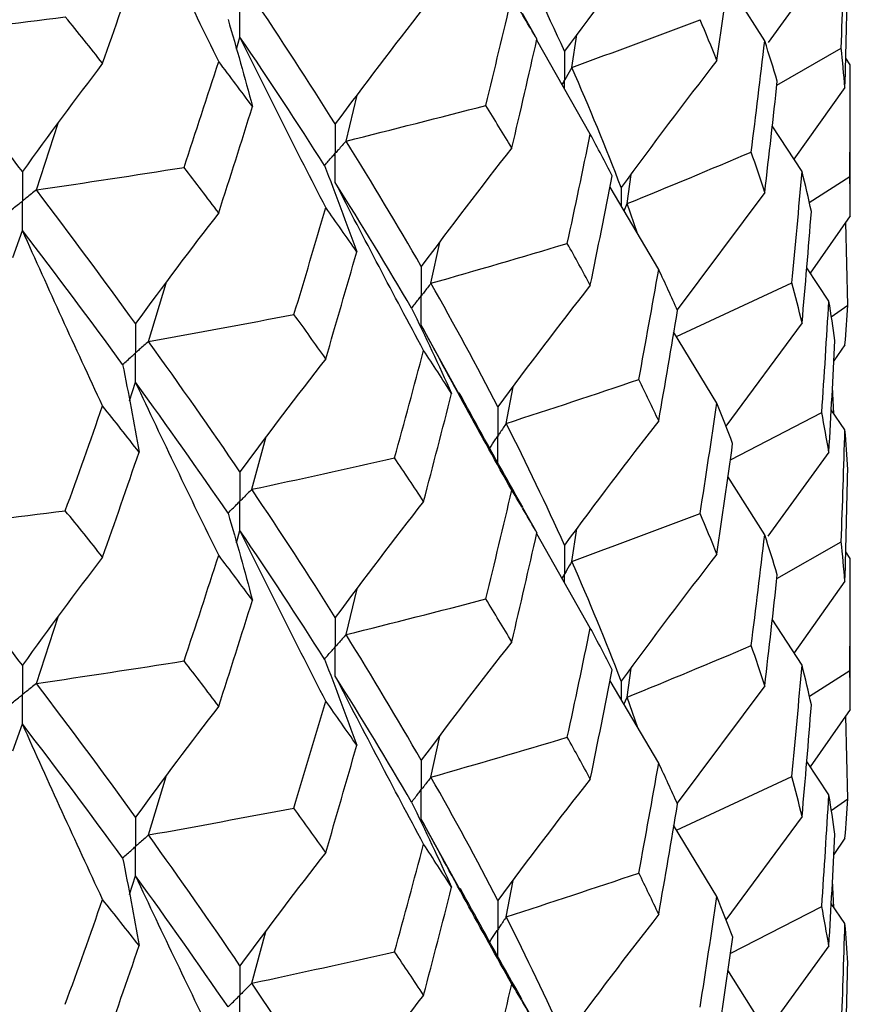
# Paper-space layout '_Isometric' of a CAD drawing. Header units: millimetres. Extents: x -25 to 231, y -14 to 362.
# Tile 44 of 58: x 15.56 to 19.75, y 17.12 to 22.08. Entities that reach past the tile are written whole.
import ezdxf

# ---------------------------------------------------------------- set-up
doc = ezdxf.new("R2010")
doc.units = ezdxf.units.MM

psp = doc.layouts.new('_Isometric')

# ---------------------------------------------------------------- linework, layer by layer
at = {"color": 7, "linetype": 'Continuous', "lineweight": 25}
for p, q in [((19.6418, 22.3918), (19.3352, 21.9689)), ((19.3184, 21.9768), (19.1329, 22.2713)), ((18.094, 22.1173), (18.169, 21.9856)), ((18.3447, 21.8431), (18.3706, 22.0076)), ((16.6528, 21.9357), (16.6711, 21.9967)), ((18.4382, 21.5059), (18.1678, 21.9804)), ((19.3796, 21.7546), (19.7038, 21.9406)), ((19.75, 21.8565), (19.7266, 21.8899)), ((19.75, 21.0941), (19.75, 21.8565)), ((19.7229, 21.7424), (19.4655, 21.3812)), ((17.2061, 21.4719), (17.2624, 21.7032)), ((15.6439, 21.2254), (15.7547, 21.5621)), ((19.5068, 21.3175), (19.3564, 21.5495)), ((18.6249, 21.1561), (18.6438, 21.3032)), ((19.5431, 21.1627), (19.7475, 21.2928)), ((18.7834, 20.8241), (18.5379, 21.2398)), ((19.3184, 21.2131), (18.8769, 20.6208)), ((18.6765, 21.0051), (18.6249, 21.1561)), ((19.75, 21.0941), (19.5483, 20.805)), ((15.5251, 20.8852), (15.5737, 21.0211)), ((19.737, 20.6436), (19.7266, 21.0605)), ((17.6343, 20.7546), (17.6786, 20.9606)), ((19.6418, 20.6647), (19.53, 20.8323)), ((16.2095, 20.4609), (16.2981, 20.7556)), ((18.8724, 20.4854), (19.4548, 20.7559)), ((19.6541, 20.5849), (19.737, 20.6436)), ((17.7783, 20.1922), (17.5859, 20.5432)), ((19.5068, 20.5555), (19.1224, 20.0335)), ((19.077, 20.1502), (18.8574, 20.51)), ((19.7229, 20.4446), (19.6668, 20.3623)), ((16.1136, 20.1607), (16.1446, 20.2547)), ((18.0142, 20.0476), (18.0485, 20.2321)), ((19.6668, 20.0971), (19.6596, 20.2298)), ((19.1449, 19.8641), (19.6062, 20.1022)), ((19.7229, 20.0148), (19.6534, 20.1166)), ((16.7308, 19.7149), (16.8016, 19.9749)), ((19.6418, 19.9023), (19.3346, 19.4783)), ((19.3184, 19.486), (19.1329, 19.7801)), ((18.0963, 19.6236), (18.1691, 19.4958)), ((16.6528, 19.4456), (16.6711, 19.5068)), ((18.4382, 19.0152), (18.1678, 19.4902)), ((18.3447, 19.3515), (18.3705, 19.5161)), ((19.3795, 19.2645), (19.7038, 19.4504)), ((19.75, 19.3653), (19.7266, 19.3988)), ((19.75, 18.6037), (19.75, 19.3653)), ((19.7229, 19.2512), (19.4661, 18.8907)), ((17.2061, 18.9821), (17.2624, 19.2136)), ((15.6439, 18.7354), (15.7546, 19.0714)), ((19.5068, 18.828), (19.3564, 19.0599)), ((18.6249, 18.6663), (18.6438, 18.8132)), ((19.5435, 18.6715), (19.7475, 18.8015)), ((18.7834, 18.3332), (18.5379, 18.7485)), ((19.3184, 18.7236), (18.8769, 18.1309)), ((18.6775, 18.5123), (18.6249, 18.6663)), ((19.75, 18.6037), (19.548, 18.3144)), ((15.525, 18.395), (15.5737, 18.5312)), ((19.737, 18.154), (19.7266, 18.5702)), ((17.6343, 18.2629), (17.6786, 18.4692)), ((19.6418, 18.1735), (19.53, 18.3414)), ((16.2095, 17.9711), (16.2982, 18.266)), ((18.8726, 17.9954), (19.4548, 18.2656)), ((19.6538, 18.0951), (19.737, 18.154)), ((17.7842, 17.6908), (17.5859, 18.0516)), ((19.5068, 18.0643), (19.1229, 17.5427)), ((19.077, 17.6606), (18.8574, 18.0204)), ((19.7229, 17.955), (19.6669, 17.8728)), ((16.1137, 17.6709), (16.1446, 17.7648)), ((18.0142, 17.5578), (18.0485, 17.742)), ((19.6668, 17.6064), (19.6596, 17.7394)), ((19.1447, 17.3725), (19.6062, 17.6109)), ((19.7229, 17.5243), (19.6534, 17.626)), ((16.7308, 17.2233), (16.8015, 17.4835)), ((19.6418, 17.4119), (19.334, 16.9875)), ((19.3184, 16.9948), (19.1329, 17.2893)), ((18.0916, 17.1418), (18.169, 17.0058))]:
    psp.add_line(p, q, dxfattribs=at)
at = {"color": 8, "linetype": 'Continuous', "lineweight": 25}
for p, q in [((18.5942, 21.2374), (18.5941, 21.1446)), ((18.6084, 21.1204), (18.6249, 21.1561)), ((18.5942, 18.7475), (18.5941, 18.6534)), ((18.6081, 18.6298), (18.6249, 18.6663))]:
    psp.add_line(p, q, dxfattribs=at)
at = {"color": 7, "linetype": 'Continuous', "lineweight": 25}
for points in [[(16.5637, 21.8734), (16.4213, 22.1639), (16.2816, 22.4549), (16.1446, 22.7463)], [(18.308, 21.9252), (18.2165, 22.1282), (18.1186, 22.3316), (18.0142, 22.5375)], [(18.7834, 22.5513), (18.6218, 22.3447), (18.4633, 22.1361), (18.308, 21.9252)], [(19.7038, 21.9406), (19.711, 22.1284), (19.7174, 22.3164), (19.7229, 22.5044)], [(19.077, 21.879), (19.1044, 22.065), (19.1308, 22.2511), (19.1565, 22.4372)], [(15.9781, 21.864), (16.0401, 22.0404), (16.1014, 22.217), (16.162, 22.3938)], [(19.7229, 21.7424), (19.7285, 21.9301), (19.7331, 22.1178), (19.737, 22.3056)], [(17.152, 21.5582), (17.0177, 21.7717), (16.8772, 21.9873), (16.7307, 22.2049)], [(17.9114, 21.6516), (17.9559, 21.834), (17.9996, 22.0166), (18.0425, 22.1995)], [(18.169, 21.9856), (18.1276, 22.0566), (18.0855, 22.128), (18.0425, 22.1995)], [(17.5974, 22.1433), (17.446, 21.9506), (17.2976, 21.7556), (17.152, 21.5582)], [(15.0354, 22.0072), (15.2874, 22.0363), (15.5389, 22.0667), (15.79, 22.0982)], [(15.9781, 21.864), (15.9161, 21.9419), (15.8534, 22.0199), (15.79, 22.0982)], [(16.6109, 22.0851), (16.6542, 21.9389), (16.6952, 21.7924), (16.7342, 21.6458)], [(18.3447, 21.8431), (18.5619, 21.9224), (18.7779, 22.0028), (18.9927, 22.0842)], [(19.077, 21.879), (19.0497, 21.9473), (19.0216, 22.0157), (18.9927, 22.0842)], [(15.5737, 21.3175), (15.3997, 21.5453), (15.2201, 21.7754), (15.0354, 22.0072)], [(17.104, 21.1362), (16.9569, 21.4224), (16.8126, 21.7093), (16.6711, 21.9967)], [(17.0973, 21.3486), (16.9613, 21.5624), (16.8192, 21.7786), (16.6711, 21.9967)], [(18.0425, 21.4371), (18.0854, 21.6196), (18.1276, 21.8024), (18.169, 21.9856)], [(19.25, 21.4164), (19.2737, 21.6031), (19.2965, 21.7899), (19.3184, 21.9768)], [(19.3818, 21.7742), (19.3615, 21.8417), (19.3404, 21.9092), (19.3184, 21.9768)], [(19.7229, 21.7424), (19.7174, 21.8085), (19.711, 21.8744), (19.7038, 21.9406)], [(15.9781, 21.864), (15.8406, 21.6845), (15.7058, 21.5023), (15.5737, 21.3175)], [(16.389, 21.339), (16.448, 21.5169), (16.5062, 21.6951), (16.5637, 21.8734)], [(16.7342, 21.6458), (16.6781, 21.7215), (16.6213, 21.7973), (16.5637, 21.8734)], [(19.077, 21.879), (18.9129, 21.6671), (18.752, 21.4533), (18.5942, 21.2374)], [(18.5942, 21.2374), (18.5176, 21.4385), (18.4344, 21.6405), (18.3447, 21.8431)], [(19.7475, 21.2928), (19.7492, 21.4808), (19.75, 21.6687), (19.75, 21.8565)], [(19.3184, 21.2131), (19.3404, 21.4), (19.3615, 21.5871), (19.3818, 21.7742)], [(16.5637, 21.1097), (16.6213, 21.2882), (16.6781, 21.4669), (16.7342, 21.6458)], [(17.2061, 21.4719), (17.4421, 21.5306), (17.6772, 21.5905), (17.9114, 21.6516)], [(18.0425, 21.4371), (17.9996, 21.5083), (17.9559, 21.5798), (17.9114, 21.6516)], [(17.5859, 20.8393), (17.4655, 21.0487), (17.3389, 21.2589), (17.2061, 21.4719)], [(18.3224, 20.9552), (18.3618, 21.1387), (18.4004, 21.3222), (18.4382, 21.5059)], [(18.5493, 21.2964), (18.513, 21.3662), (18.476, 21.4359), (18.4382, 21.5059)], [(18.0425, 21.4371), (17.8873, 21.2402), (17.7351, 21.0409), (17.5859, 20.8393)], [(18.6249, 21.1561), (18.8346, 21.2418), (19.043, 21.3286), (19.25, 21.4164)], [(19.3184, 21.2131), (19.2965, 21.2807), (19.2737, 21.3485), (19.25, 21.4164)], [(15.6439, 21.2254), (15.8928, 21.2621), (16.1412, 21.2999), (16.389, 21.339)], [(16.5637, 21.1097), (16.5062, 21.1859), (16.448, 21.2623), (16.389, 21.339)], [(17.0973, 21.3486), (17.1537, 21.2039), (17.208, 21.0589), (17.2601, 20.9137)], [(19.4548, 20.7559), (19.473, 20.9429), (19.4903, 21.1302), (19.5068, 21.3175)], [(19.5539, 21.1169), (19.539, 21.1836), (19.5234, 21.2505), (19.5068, 21.3175)], [(17.5974, 20.4157), (17.446, 20.6971), (17.2975, 20.9793), (17.152, 21.2621)], [(17.5368, 20.6281), (17.4147, 20.838), (17.2865, 21.0486), (17.152, 21.2621)], [(18.4382, 20.744), (18.476, 20.928), (18.5131, 21.1122), (18.5493, 21.2964)], [(19.75, 21.0941), (19.75, 21.1603), (19.7492, 21.2266), (19.7475, 21.2928)], [(16.1446, 20.5509), (15.9834, 20.7732), (15.8164, 20.9982), (15.6439, 21.2254)], [(16.9435, 20.5971), (16.9977, 20.7765), (17.0512, 20.9562), (17.104, 21.1362)], [(17.2601, 20.9137), (17.2088, 20.9876), (17.1568, 21.0617), (17.104, 21.1362)], [(19.5068, 20.5555), (19.5234, 20.7426), (19.539, 20.9296), (19.5539, 21.1169)], [(16.5637, 21.1097), (16.4213, 20.926), (16.2816, 20.7397), (16.1446, 20.5509)], [(15.9781, 20.1353), (15.8406, 20.4302), (15.7059, 20.7254), (15.5737, 21.0211)], [(16.079, 20.3449), (15.9162, 20.5678), (15.7477, 20.7933), (15.5737, 21.0211)], [(17.104, 20.3738), (17.1568, 20.5534), (17.2088, 20.7334), (17.2601, 20.9137)], [(17.6343, 20.7546), (17.8647, 20.8203), (18.094, 20.8872), (18.3224, 20.9552)], [(18.4382, 20.744), (18.4004, 20.8142), (18.3618, 20.8847), (18.3224, 20.9552)], [(18.683, 20.2687), (18.7173, 20.4537), (18.7507, 20.6388), (18.7834, 20.8241)], [(18.8789, 20.6167), (18.8478, 20.6857), (18.816, 20.7548), (18.7834, 20.8241)], [(17.9716, 20.1312), (17.8655, 20.3377), (17.753, 20.5456), (17.6343, 20.7546)], [(18.4382, 20.744), (18.2796, 20.5419), (18.1241, 20.3376), (17.9716, 20.1312)], [(19.5068, 20.5555), (19.4903, 20.6222), (19.473, 20.689), (19.4548, 20.7559)], [(19.6062, 20.1022), (19.6189, 20.2897), (19.6308, 20.4772), (19.6418, 20.6647)], [(19.6724, 20.4658), (19.663, 20.5321), (19.6528, 20.5984), (19.6418, 20.6647)], [(17.5368, 20.6281), (17.6063, 20.4853), (17.6736, 20.3421), (17.7388, 20.1986)], [(18.7834, 20.0604), (18.816, 20.2456), (18.8478, 20.4311), (18.8789, 20.6167)], [(19.7229, 20.4446), (19.7285, 20.5109), (19.7331, 20.5773), (19.737, 20.6436)], [(16.2095, 20.4609), (16.4548, 20.5051), (16.6995, 20.5505), (16.9435, 20.5971)], [(17.104, 20.3738), (17.0512, 20.4479), (16.9977, 20.5223), (16.9435, 20.5971)], [(18.0425, 19.7099), (17.8874, 19.987), (17.7352, 20.2647), (17.5859, 20.5432)], [(19.6418, 19.9023), (19.6528, 20.0901), (19.663, 20.2779), (19.6724, 20.4658)], [(16.6711, 19.8029), (16.5231, 20.0204), (16.3693, 20.2391), (16.2095, 20.4609)], [(17.104, 20.3738), (16.9569, 20.186), (16.8125, 19.9957), (16.6711, 19.8029)], [(17.4514, 19.8729), (17.5008, 20.0537), (17.5495, 20.2345), (17.5974, 20.4157)], [(17.7388, 20.1986), (17.6924, 20.2708), (17.6453, 20.3431), (17.5974, 20.4157)], [(16.079, 20.3449), (16.1089, 20.1975), (16.1366, 20.0501), (16.1621, 19.9025)], [(18.0142, 20.0476), (18.2382, 20.1202), (18.4612, 20.1939), (18.683, 20.2687)], [(18.7834, 20.0604), (18.7507, 20.1297), (18.7173, 20.1991), (18.683, 20.2687)], [(16.5637, 19.3822), (16.4212, 19.6725), (16.2815, 19.9634), (16.1446, 20.2547)], [(16.6109, 19.595), (16.4612, 19.8131), (16.3058, 20.0323), (16.1446, 20.2547)], [(17.5974, 19.6537), (17.6453, 19.8352), (17.6924, 20.0168), (17.7388, 20.1986)], [(15.7899, 19.6067), (15.8533, 19.7826), (15.916, 19.9588), (15.9781, 20.1353)], [(16.1621, 19.9025), (16.1015, 19.9798), (16.0401, 20.0574), (15.9781, 20.1353)], [(18.9927, 19.5927), (19.0216, 19.7783), (19.0497, 19.9642), (19.077, 20.1502)], [(19.1565, 19.9457), (19.1308, 20.0137), (19.1044, 20.0819), (19.077, 20.1502)], [(19.6418, 19.9023), (19.6308, 19.9689), (19.6189, 20.0355), (19.6062, 20.1022)], [(18.308, 19.4336), (18.2166, 19.6367), (18.1186, 19.8414), (18.0142, 20.0476)], [(18.7834, 20.0604), (18.6218, 19.8536), (18.4634, 19.6446), (18.308, 19.4336)], [(19.7038, 19.4504), (19.711, 19.6385), (19.7174, 19.8267), (19.7229, 20.0148)], [(19.737, 19.8157), (19.7331, 19.8821), (19.7285, 19.9484), (19.7229, 20.0148)], [(19.077, 19.3882), (19.1043, 19.5739), (19.1308, 19.7597), (19.1565, 19.9457)], [(15.9781, 19.3729), (16.0401, 19.549), (16.1015, 19.7256), (16.1621, 19.9025)], [(16.7308, 19.7149), (16.9717, 19.7664), (17.212, 19.8191), (17.4514, 19.8729)], [(17.5974, 19.6537), (17.5495, 19.7266), (17.5008, 19.7997), (17.4514, 19.8729)], [(19.7229, 19.2512), (19.7285, 19.4393), (19.7331, 19.6274), (19.737, 19.8157)], [(17.152, 19.0685), (17.0176, 19.2823), (16.8771, 19.4979), (16.7308, 19.7149)], [(17.9113, 19.1616), (17.9558, 19.3442), (17.9996, 19.527), (18.0425, 19.7099)], [(18.1691, 19.4958), (18.1277, 19.567), (18.0855, 19.6384), (18.0425, 19.7099)], [(17.5974, 19.6537), (17.446, 19.4611), (17.2976, 19.266), (17.152, 19.0685)], [(15.0353, 19.5156), (15.2873, 19.5447), (15.5388, 19.5751), (15.7899, 19.6067)], [(15.9781, 19.3729), (15.9161, 19.4505), (15.8533, 19.5284), (15.7899, 19.6067)], [(16.6109, 19.595), (16.6541, 19.4488), (16.6951, 19.3023), (16.734, 19.1556)], [(18.3447, 19.3515), (18.5619, 19.4308), (18.7779, 19.5112), (18.9927, 19.5927)], [(19.077, 19.3882), (19.0497, 19.4562), (19.0216, 19.5243), (18.9927, 19.5927)], [(15.5737, 18.8273), (15.3997, 19.0546), (15.2203, 19.2833), (15.0353, 19.5156)], [(17.104, 18.6466), (16.9569, 18.9328), (16.8126, 19.2195), (16.6711, 19.5068)], [(17.0973, 18.8588), (16.9612, 19.0731), (16.8191, 19.2892), (16.6711, 19.5068)], [(18.0425, 18.9462), (18.0855, 19.1292), (18.1277, 19.3124), (18.1691, 19.4958)], [(19.2501, 18.9266), (19.2737, 19.1131), (19.2965, 19.2995), (19.3184, 19.486)], [(19.3818, 19.2842), (19.3615, 19.3514), (19.3404, 19.4187), (19.3184, 19.486)], [(19.7229, 19.2512), (19.7174, 19.3175), (19.711, 19.3839), (19.7038, 19.4504)], [(16.3892, 18.8491), (16.4481, 19.0266), (16.5063, 19.2042), (16.5637, 19.3822)], [(16.734, 19.1556), (16.678, 19.2309), (16.6212, 19.3064), (16.5637, 19.3822)], [(19.077, 19.3882), (18.9129, 19.1767), (18.752, 18.9631), (18.5942, 18.7475)], [(15.9781, 19.3729), (15.8406, 19.1937), (15.7058, 19.0119), (15.5737, 18.8273)], [(18.5942, 18.7475), (18.5176, 18.9481), (18.4344, 19.1488), (18.3447, 19.3515)], [(19.7475, 18.8015), (19.7492, 18.9894), (19.75, 19.1773), (19.75, 19.3653)], [(19.3184, 18.7236), (19.3404, 18.9104), (19.3615, 19.0973), (19.3818, 19.2842)], [(16.5637, 18.6202), (16.6212, 18.7985), (16.678, 18.9769), (16.734, 19.1556)], [(17.2061, 18.9821), (17.4421, 19.0407), (17.6771, 19.1006), (17.9113, 19.1616)], [(18.0425, 18.9462), (17.9996, 19.0178), (17.9558, 19.0896), (17.9113, 19.1616)], [(17.5859, 18.3477), (17.4656, 18.5571), (17.3389, 18.7687), (17.2061, 18.9821)], [(18.3224, 18.4637), (18.3618, 18.6473), (18.4004, 18.8311), (18.4382, 19.0152)], [(18.5493, 18.805), (18.5131, 18.8748), (18.476, 18.9449), (18.4382, 19.0152)], [(18.0425, 18.9462), (17.8874, 18.749), (17.7352, 18.5495), (17.5859, 18.3477)], [(18.6249, 18.6663), (18.8346, 18.7521), (19.043, 18.8388), (19.2501, 18.9266)], [(19.3184, 18.7236), (19.2965, 18.7912), (19.2737, 18.8589), (19.2501, 18.9266)], [(15.6439, 18.7354), (15.8929, 18.7721), (16.1413, 18.81), (16.3892, 18.8491)], [(16.5637, 18.6202), (16.5063, 18.6963), (16.4481, 18.7726), (16.3892, 18.8491)], [(17.0973, 18.8588), (17.1537, 18.7141), (17.2081, 18.5691), (17.2602, 18.4239)], [(19.4548, 18.2656), (19.473, 18.453), (19.4903, 18.6405), (19.5068, 18.828)], [(19.5539, 18.627), (19.5391, 18.6939), (19.5234, 18.7609), (19.5068, 18.828)], [(18.4382, 18.2532), (18.476, 18.437), (18.513, 18.6208), (18.5493, 18.805)], [(19.75, 18.6037), (19.75, 18.6697), (19.7492, 18.7356), (19.7475, 18.8015)], [(16.1446, 18.0611), (15.9833, 18.2839), (15.8163, 18.5088), (15.6439, 18.7354)], [(17.5974, 17.9249), (17.446, 18.2067), (17.2976, 18.4891), (17.152, 18.7721)], [(17.5368, 18.1365), (17.4148, 18.3463), (17.2865, 18.5583), (17.152, 18.7721)], [(16.9434, 18.1071), (16.9976, 18.2867), (17.0512, 18.4666), (17.104, 18.6466)], [(17.2602, 18.4239), (17.2089, 18.4979), (17.1568, 18.5722), (17.104, 18.6466)], [(16.5637, 18.6202), (16.4213, 18.4364), (16.2815, 18.2501), (16.1446, 18.0611)], [(19.5068, 18.0643), (19.5234, 18.2517), (19.5391, 18.4393), (19.5539, 18.627)], [(15.9781, 17.6457), (15.8407, 17.9405), (15.7059, 18.2357), (15.5737, 18.5312)], [(16.079, 17.8551), (15.9162, 18.0784), (15.7477, 18.3039), (15.5737, 18.5312)], [(17.6343, 18.2629), (17.8647, 18.3287), (18.094, 18.3957), (18.3224, 18.4637)], [(18.4382, 18.2532), (18.4004, 18.3232), (18.3618, 18.3933), (18.3224, 18.4637)], [(17.104, 17.8829), (17.1568, 18.063), (17.2089, 18.2433), (17.2602, 18.4239)], [(18.6831, 17.779), (18.7173, 17.9637), (18.7508, 18.1484), (18.7834, 18.3332)], [(18.8788, 18.1267), (18.8478, 18.1954), (18.816, 18.2643), (18.7834, 18.3332)], [(17.9716, 17.6412), (17.8655, 17.8474), (17.7531, 18.0539), (17.6343, 18.2629)], [(18.4382, 18.2532), (18.2796, 18.0515), (18.124, 17.8475), (17.9716, 17.6412)], [(19.5068, 18.0643), (19.4903, 18.1313), (19.473, 18.1984), (19.4548, 18.2656)], [(17.5368, 18.1365), (17.6063, 17.9937), (17.6736, 17.8505), (17.7388, 17.7071)], [(19.6062, 17.6109), (19.6189, 17.7983), (19.6308, 17.9859), (19.6418, 18.1735)], [(19.6724, 17.9743), (19.663, 18.0406), (19.6528, 18.107), (19.6418, 18.1735)], [(19.7229, 17.955), (19.7285, 18.0213), (19.7331, 18.0877), (19.737, 18.154)], [(16.2095, 17.9711), (16.4548, 18.0152), (16.6994, 18.0605), (16.9434, 18.1071)], [(17.104, 17.8829), (17.0512, 17.9574), (16.9976, 18.0321), (16.9434, 18.1071)], [(18.7834, 17.5708), (18.816, 17.756), (18.8478, 17.9413), (18.8788, 18.1267)], [(18.0425, 17.2191), (17.8873, 17.4958), (17.7351, 17.7733), (17.5859, 18.0516)], [(16.6711, 17.3113), (16.5232, 17.5288), (16.3692, 17.7489), (16.2095, 17.9711)], [(19.6418, 17.4119), (19.6528, 17.5994), (19.663, 17.7868), (19.6724, 17.9743)], [(17.104, 17.8829), (16.9569, 17.6948), (16.8126, 17.5043), (16.6711, 17.3113)], [(17.4514, 17.3814), (17.5008, 17.5623), (17.5495, 17.7435), (17.5974, 17.9249)], [(17.7388, 17.7071), (17.6924, 17.7794), (17.6453, 17.8521), (17.5974, 17.9249)], [(16.079, 17.8551), (16.1089, 17.7078), (16.1367, 17.5603), (16.1623, 17.4127)], [(16.5637, 16.8914), (16.4213, 17.182), (16.2815, 17.4732), (16.1446, 17.7648)], [(16.6109, 17.1034), (16.4613, 17.3214), (16.3058, 17.542), (16.1446, 17.7648)], [(18.0142, 17.5578), (18.2382, 17.6305), (18.4612, 17.7042), (18.6831, 17.779)], [(18.7834, 17.5708), (18.7507, 17.6401), (18.7173, 17.7095), (18.6831, 17.779)], [(17.5974, 17.163), (17.6453, 17.3441), (17.6924, 17.5254), (17.7388, 17.7071)], [(15.7898, 17.1168), (15.8532, 17.2928), (15.916, 17.4692), (15.9781, 17.6457)], [(16.1623, 17.4127), (16.1016, 17.4901), (16.0402, 17.5678), (15.9781, 17.6457)], [(18.9926, 17.1024), (19.0215, 17.2884), (19.0497, 17.4745), (19.077, 17.6606)], [(19.1566, 17.4558), (19.1309, 17.524), (19.1044, 17.5922), (19.077, 17.6606)], [(19.6418, 17.4119), (19.6308, 17.4782), (19.6189, 17.5445), (19.6062, 17.6109)], [(18.308, 16.9437), (18.2165, 17.1473), (18.1185, 17.3521), (18.0142, 17.5578)], [(18.7834, 17.5708), (18.6218, 17.3639), (18.4633, 17.1549), (18.308, 16.9437)], [(19.7038, 16.9607), (19.711, 17.1486), (19.7174, 17.3365), (19.7229, 17.5243)], [(19.737, 17.3259), (19.7331, 17.3921), (19.7285, 17.4582), (19.7229, 17.5243)], [(19.077, 16.897), (19.1044, 17.0831), (19.1309, 17.2694), (19.1566, 17.4558)], [(15.9781, 16.882), (16.0402, 17.0586), (16.1016, 17.2355), (16.1623, 17.4127)], [(16.7308, 17.2233), (16.9717, 17.2748), (17.212, 17.3275), (17.4514, 17.3814)], [(17.5974, 17.163), (17.5495, 17.2356), (17.5008, 17.3083), (17.4514, 17.3814)], [(19.7229, 16.7615), (19.7285, 16.9497), (19.7331, 17.1378), (19.737, 17.3259)], [(17.152, 16.5786), (17.0176, 16.792), (16.8772, 17.0062), (16.7308, 17.2233)], [(17.9114, 16.6718), (17.9559, 16.8541), (17.9996, 17.0366), (18.0425, 17.2191)], [(18.169, 17.0058), (18.1276, 17.0768), (18.0854, 17.1479), (18.0425, 17.2191)], [(17.5974, 17.163), (17.446, 16.9706), (17.2975, 16.7758), (17.152, 16.5786)]]:
    psp.add_open_spline(points, degree=3, dxfattribs=at)
for points, knots in [([(16.6711, 21.9967), (16.6711, 22.0367), (16.671, 22.0766), (16.671, 22.1166), (16.671, 22.126), (16.671, 22.1355), (16.671, 22.1449)], [0, 0, 0, 0, 0.0001467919, 0.0001467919, 0.0001467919, 0.0001814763, 0.0001814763, 0.0001814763, 0.0001814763]), ([(18.308, 21.9252), (18.3079, 21.8854), (18.3079, 21.8455), (18.3078, 21.8056), (18.3078, 21.7961), (18.3078, 21.7867), (18.3078, 21.7772)], [0, 0, 0, 0, 0.000146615, 0.000146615, 0.000146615, 0.0001812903, 0.0001812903, 0.0001812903, 0.0001812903]), ([(18.3447, 21.8431), (18.336, 21.8275), (18.3273, 21.8119), (18.3185, 21.7963), (18.315, 21.7899), (18.3114, 21.7836), (18.3078, 21.7772)], [0, 0, 0, 0, 0.0000852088, 0.0000852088, 0.0000852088, 0.0001198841, 0.0001198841, 0.0001198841, 0.0001198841]), ([(17.152, 21.5582), (17.1519, 21.5183), (17.1519, 21.4784), (17.1519, 21.4385), (17.1519, 21.4291), (17.1519, 21.4196), (17.1519, 21.4102)], [0, 0, 0, 0, 0.0001466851, 0.0001466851, 0.0001466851, 0.0001813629, 0.0001813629, 0.0001813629, 0.0001813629]), ([(17.2061, 21.4719), (17.1933, 21.4573), (17.1805, 21.4426), (17.1676, 21.428), (17.1624, 21.4221), (17.1571, 21.4161), (17.1519, 21.4102)], [0, 0, 0, 0, 0.0000851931, 0.0000851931, 0.0000851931, 0.0001198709, 0.0001198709, 0.0001198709, 0.0001198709]), ([(17.0973, 21.3486), (17.1103, 21.3632), (17.1232, 21.3778), (17.1361, 21.3924), (17.1414, 21.3983), (17.1466, 21.4042), (17.1519, 21.4102)], [0, 0, 0, 0, 0.0000851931, 0.0000851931, 0.0000851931, 0.0001198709, 0.0001198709, 0.0001198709, 0.0001198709]), ([(17.152, 21.2621), (17.1519, 21.302), (17.1519, 21.3419), (17.1519, 21.3819), (17.1519, 21.3913), (17.1519, 21.4007), (17.1519, 21.4102)], [0, 0, 0, 0, 0.0001466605, 0.0001466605, 0.0001466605, 0.0001813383, 0.0001813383, 0.0001813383, 0.0001813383]), ([(15.5737, 21.3175), (15.5736, 21.2776), (15.5736, 21.2376), (15.5736, 21.1977), (15.5736, 21.1883), (15.5736, 21.1788), (15.5736, 21.1694)], [0, 0, 0, 0, 0.0001467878, 0.0001467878, 0.0001467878, 0.0001814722, 0.0001814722, 0.0001814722, 0.0001814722]), ([(15.6439, 21.2254), (15.6272, 21.2121), (15.6106, 21.1988), (15.594, 21.1856), (15.5872, 21.1802), (15.5804, 21.1748), (15.5736, 21.1694)], [0, 0, 0, 0, 0.0000851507, 0.0000851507, 0.0000851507, 0.0001198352, 0.0001198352, 0.0001198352, 0.0001198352]), ([(15.503, 21.1135), (15.5197, 21.1267), (15.5365, 21.1399), (15.5532, 21.1532), (15.56, 21.1586), (15.5668, 21.164), (15.5736, 21.1694)], [0, 0, 0, 0, 0.0000851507, 0.0000851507, 0.0000851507, 0.0001198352, 0.0001198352, 0.0001198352, 0.0001198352]), ([(15.5737, 21.0211), (15.5736, 21.0611), (15.5736, 21.1011), (15.5736, 21.1411), (15.5736, 21.1505), (15.5736, 21.1599), (15.5736, 21.1694)], [0, 0, 0, 0, 0.0001467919, 0.0001467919, 0.0001467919, 0.0001814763, 0.0001814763, 0.0001814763, 0.0001814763]), ([(17.5859, 20.8393), (17.5858, 20.7994), (17.5858, 20.7595), (17.5858, 20.7196), (17.5858, 20.7102), (17.5858, 20.7007), (17.5858, 20.6913)], [0, 0, 0, 0, 0.000146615, 0.000146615, 0.000146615, 0.0001812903, 0.0001812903, 0.0001812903, 0.0001812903]), ([(17.6343, 20.7546), (17.6229, 20.7396), (17.6114, 20.7246), (17.5998, 20.7096), (17.5951, 20.7035), (17.5905, 20.6974), (17.5858, 20.6913)], [0, 0, 0, 0, 0.0000852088, 0.0000852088, 0.0000852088, 0.0001198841, 0.0001198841, 0.0001198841, 0.0001198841]), ([(17.5368, 20.6281), (17.5484, 20.6431), (17.5601, 20.6581), (17.5716, 20.673), (17.5763, 20.6791), (17.581, 20.6852), (17.5858, 20.6913)], [0, 0, 0, 0, 0.0000852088, 0.0000852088, 0.0000852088, 0.0001198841, 0.0001198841, 0.0001198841, 0.0001198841]), ([(17.5859, 20.5432), (17.5858, 20.5832), (17.5858, 20.6231), (17.5858, 20.663), (17.5858, 20.6724), (17.5858, 20.6819), (17.5858, 20.6913)], [0, 0, 0, 0, 0.0001466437, 0.0001466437, 0.0001466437, 0.000181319, 0.000181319, 0.000181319, 0.000181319]), ([(16.1446, 20.5509), (16.1445, 20.511), (16.1444, 20.4711), (16.1444, 20.4311), (16.1444, 20.4217), (16.1444, 20.4123), (16.1444, 20.4028)], [0, 0, 0, 0, 0.0001466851, 0.0001466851, 0.0001466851, 0.0001813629, 0.0001813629, 0.0001813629, 0.0001813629]), ([(16.2095, 20.4609), (16.1941, 20.4471), (16.1787, 20.4334), (16.1633, 20.4196), (16.157, 20.414), (16.1507, 20.4084), (16.1444, 20.4028)], [0, 0, 0, 0, 0.0000851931, 0.0000851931, 0.0000851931, 0.0001198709, 0.0001198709, 0.0001198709, 0.0001198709]), ([(16.079, 20.3449), (16.0945, 20.3586), (16.11, 20.3723), (16.1255, 20.386), (16.1318, 20.3916), (16.1381, 20.3972), (16.1444, 20.4028)], [0, 0, 0, 0, 0.0000851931, 0.0000851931, 0.0000851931, 0.0001198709, 0.0001198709, 0.0001198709, 0.0001198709]), ([(16.1446, 20.2547), (16.1445, 20.2946), (16.1444, 20.3346), (16.1444, 20.3745), (16.1444, 20.3839), (16.1444, 20.3934), (16.1444, 20.4028)], [0, 0, 0, 0, 0.0001466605, 0.0001466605, 0.0001466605, 0.0001813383, 0.0001813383, 0.0001813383, 0.0001813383]), ([(18.0979, 19.6245), (18.0671, 19.6788), (17.9588, 19.8701), (17.8528, 20.0637), (17.7769, 20.2023)], [0, 0, 0, 0, 0.283867, 1, 1, 1, 1]), ([(17.9716, 20.1312), (17.9715, 20.0912), (17.9714, 20.0513), (17.9714, 20.0113), (17.9714, 20.0019), (17.9714, 19.9924), (17.9714, 19.983)], [0, 0, 0, 0, 0.0001467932, 0.0001467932, 0.0001467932, 0.0001814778, 0.0001814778, 0.0001814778, 0.0001814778]), ([(18.0142, 20.0476), (18.0041, 20.0323), (17.994, 20.017), (17.9838, 20.0017), (17.9797, 19.9955), (17.9756, 19.9892), (17.9714, 19.983)], [0, 0, 0, 0, 0.0000851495, 0.0000851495, 0.0000851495, 0.0001198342, 0.0001198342, 0.0001198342, 0.0001198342]), ([(16.6711, 19.8029), (16.6711, 19.763), (16.671, 19.7231), (16.671, 19.6832), (16.671, 19.6738), (16.671, 19.6643), (16.671, 19.6549)], [0, 0, 0, 0, 0.000146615, 0.000146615, 0.000146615, 0.0001812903, 0.0001812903, 0.0001812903, 0.0001812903]), ([(16.7308, 19.7149), (16.7166, 19.7007), (16.7025, 19.6864), (16.6883, 19.6722), (16.6825, 19.6665), (16.6768, 19.6607), (16.671, 19.6549)], [0, 0, 0, 0, 0.0000852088, 0.0000852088, 0.0000852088, 0.0001198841, 0.0001198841, 0.0001198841, 0.0001198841]), ([(16.6109, 19.595), (16.6252, 19.6092), (16.6394, 19.6234), (16.6536, 19.6376), (16.6594, 19.6433), (16.6652, 19.6491), (16.671, 19.6549)], [0, 0, 0, 0, 0.0000852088, 0.0000852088, 0.0000852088, 0.0001198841, 0.0001198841, 0.0001198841, 0.0001198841]), ([(16.6711, 19.5068), (16.6711, 19.5467), (16.671, 19.5867), (16.671, 19.6266), (16.671, 19.636), (16.671, 19.6455), (16.671, 19.6549)], [0, 0, 0, 0, 0.0001466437, 0.0001466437, 0.0001466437, 0.000181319, 0.000181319, 0.000181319, 0.000181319]), ([(18.308, 19.4336), (18.3079, 19.3937), (18.3079, 19.3538), (18.3078, 19.3139), (18.3078, 19.3045), (18.3078, 19.2951), (18.3078, 19.2856)], [0, 0, 0, 0, 0.0001466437, 0.0001466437, 0.0001466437, 0.000181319, 0.000181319, 0.000181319, 0.000181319]), ([(18.3447, 19.3515), (18.336, 19.3359), (18.3273, 19.3203), (18.3185, 19.3047), (18.315, 19.2983), (18.3114, 19.292), (18.3078, 19.2856)], [0, 0, 0, 0, 0.0000852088, 0.0000852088, 0.0000852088, 0.0001198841, 0.0001198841, 0.0001198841, 0.0001198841]), ([(17.152, 19.0685), (17.1519, 19.0286), (17.1519, 18.9886), (17.1519, 18.9487), (17.1519, 18.9393), (17.1519, 18.9298), (17.1519, 18.9204)], [0, 0, 0, 0, 0.0001467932, 0.0001467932, 0.0001467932, 0.0001814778, 0.0001814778, 0.0001814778, 0.0001814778]), ([(17.2061, 18.9821), (17.1933, 18.9674), (17.1805, 18.9528), (17.1676, 18.9382), (17.1624, 18.9323), (17.1571, 18.9263), (17.1519, 18.9204)], [0, 0, 0, 0, 0.0000851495, 0.0000851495, 0.0000851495, 0.0001198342, 0.0001198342, 0.0001198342, 0.0001198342]), ([(17.0973, 18.8588), (17.1103, 18.8734), (17.1232, 18.8879), (17.1361, 18.9025), (17.1414, 18.9085), (17.1466, 18.9144), (17.1519, 18.9204)], [0, 0, 0, 0, 0.0000851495, 0.0000851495, 0.0000851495, 0.0001198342, 0.0001198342, 0.0001198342, 0.0001198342]), ([(17.152, 18.7721), (17.1519, 18.8121), (17.1519, 18.8521), (17.1519, 18.892), (17.1519, 18.9015), (17.1519, 18.9109), (17.1519, 18.9204)], [0, 0, 0, 0, 0.0001467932, 0.0001467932, 0.0001467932, 0.0001814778, 0.0001814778, 0.0001814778, 0.0001814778]), ([(15.5737, 18.8273), (15.5736, 18.7875), (15.5736, 18.7476), (15.5736, 18.7077), (15.5736, 18.6982), (15.5736, 18.6888), (15.5736, 18.6794)], [0, 0, 0, 0, 0.000146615, 0.000146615, 0.000146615, 0.0001812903, 0.0001812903, 0.0001812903, 0.0001812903]), ([(15.6439, 18.7354), (15.6273, 18.7221), (15.6106, 18.7088), (15.5939, 18.6956), (15.5872, 18.6902), (15.5804, 18.6848), (15.5736, 18.6794)], [0, 0, 0, 0, 0.0000852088, 0.0000852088, 0.0000852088, 0.0001198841, 0.0001198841, 0.0001198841, 0.0001198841]), ([(15.503, 18.6234), (15.5197, 18.6367), (15.5365, 18.6499), (15.5532, 18.6632), (15.56, 18.6686), (15.5668, 18.674), (15.5736, 18.6794)], [0, 0, 0, 0, 0.0000852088, 0.0000852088, 0.0000852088, 0.0001198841, 0.0001198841, 0.0001198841, 0.0001198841]), ([(15.5737, 18.5312), (15.5736, 18.5712), (15.5736, 18.6111), (15.5736, 18.651), (15.5736, 18.6605), (15.5736, 18.6699), (15.5736, 18.6794)], [0, 0, 0, 0, 0.0001466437, 0.0001466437, 0.0001466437, 0.000181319, 0.000181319, 0.000181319, 0.000181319]), ([(17.5859, 18.3477), (17.5858, 18.3078), (17.5858, 18.2679), (17.5858, 18.228), (17.5858, 18.2186), (17.5858, 18.2091), (17.5858, 18.1997)], [0, 0, 0, 0, 0.0001466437, 0.0001466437, 0.0001466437, 0.000181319, 0.000181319, 0.000181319, 0.000181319]), ([(17.6343, 18.2629), (17.6229, 18.2479), (17.6114, 18.233), (17.5998, 18.218), (17.5951, 18.2119), (17.5905, 18.2058), (17.5858, 18.1997)], [0, 0, 0, 0, 0.0000852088, 0.0000852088, 0.0000852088, 0.0001198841, 0.0001198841, 0.0001198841, 0.0001198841]), ([(17.5368, 18.1365), (17.5484, 18.1515), (17.5601, 18.1664), (17.5716, 18.1814), (17.5763, 18.1875), (17.581, 18.1936), (17.5858, 18.1997)], [0, 0, 0, 0, 0.0000852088, 0.0000852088, 0.0000852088, 0.0001198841, 0.0001198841, 0.0001198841, 0.0001198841]), ([(17.5859, 18.0516), (17.5858, 18.0915), (17.5858, 18.1315), (17.5858, 18.1714), (17.5858, 18.1808), (17.5858, 18.1902), (17.5858, 18.1997)], [0, 0, 0, 0, 0.000146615, 0.000146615, 0.000146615, 0.0001812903, 0.0001812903, 0.0001812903, 0.0001812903]), ([(16.1446, 18.0611), (16.1445, 18.0212), (16.1444, 17.9813), (16.1444, 17.9413), (16.1444, 17.9319), (16.1444, 17.9225), (16.1444, 17.913)], [0, 0, 0, 0, 0.0001467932, 0.0001467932, 0.0001467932, 0.0001814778, 0.0001814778, 0.0001814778, 0.0001814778]), ([(16.2095, 17.9711), (16.1941, 17.9573), (16.1787, 17.9436), (16.1633, 17.9298), (16.157, 17.9242), (16.1507, 17.9186), (16.1444, 17.913)], [0, 0, 0, 0, 0.0000851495, 0.0000851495, 0.0000851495, 0.0001198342, 0.0001198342, 0.0001198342, 0.0001198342]), ([(16.079, 17.8551), (16.0945, 17.8688), (16.11, 17.8825), (16.1255, 17.8962), (16.1318, 17.9018), (16.1381, 17.9074), (16.1444, 17.913)], [0, 0, 0, 0, 0.0000851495, 0.0000851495, 0.0000851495, 0.0001198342, 0.0001198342, 0.0001198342, 0.0001198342]), ([(16.1446, 17.7648), (16.1445, 17.8048), (16.1444, 17.8447), (16.1444, 17.8847), (16.1444, 17.8941), (16.1444, 17.9036), (16.1444, 17.913)], [0, 0, 0, 0, 0.0001467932, 0.0001467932, 0.0001467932, 0.0001814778, 0.0001814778, 0.0001814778, 0.0001814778]), ([(18.0931, 17.1427), (18.0656, 17.1914), (17.9609, 17.3761), (17.8584, 17.5629), (17.783, 17.7006)], [0, 0, 0, 0, 0.26339, 1, 1, 1, 1]), ([(17.9716, 17.6412), (17.9715, 17.6013), (17.9714, 17.5614), (17.9714, 17.5215), (17.9714, 17.5121), (17.9714, 17.5026), (17.9714, 17.4932)], [0, 0, 0, 0, 0.0001466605, 0.0001466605, 0.0001466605, 0.0001813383, 0.0001813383, 0.0001813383, 0.0001813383]), ([(18.0142, 17.5578), (18.0041, 17.5425), (17.994, 17.5272), (17.9838, 17.5119), (17.9797, 17.5057), (17.9756, 17.4994), (17.9714, 17.4932)], [0, 0, 0, 0, 0.0000851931, 0.0000851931, 0.0000851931, 0.0001198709, 0.0001198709, 0.0001198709, 0.0001198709]), ([(16.6711, 17.3113), (16.6711, 17.2714), (16.671, 17.2315), (16.671, 17.1916), (16.671, 17.1821), (16.671, 17.1727), (16.671, 17.1633)], [0, 0, 0, 0, 0.0001466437, 0.0001466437, 0.0001466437, 0.000181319, 0.000181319, 0.000181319, 0.000181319]), ([(16.7308, 17.2233), (16.7166, 17.209), (16.7025, 17.1948), (16.6883, 17.1806), (16.6825, 17.1748), (16.6768, 17.169), (16.671, 17.1633)], [0, 0, 0, 0, 0.0000852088, 0.0000852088, 0.0000852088, 0.0001198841, 0.0001198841, 0.0001198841, 0.0001198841]), ([(16.6109, 17.1034), (16.6252, 17.1176), (16.6394, 17.1317), (16.6536, 17.1459), (16.6594, 17.1517), (16.6652, 17.1575), (16.671, 17.1633)], [0, 0, 0, 0, 0.0000852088, 0.0000852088, 0.0000852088, 0.0001198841, 0.0001198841, 0.0001198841, 0.0001198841]), ([(16.6711, 17.0152), (16.6711, 17.0551), (16.671, 17.095), (16.671, 17.1349), (16.671, 17.1444), (16.671, 17.1538), (16.671, 17.1633)], [0, 0, 0, 0, 0.000146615, 0.000146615, 0.000146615, 0.0001812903, 0.0001812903, 0.0001812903, 0.0001812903])]:
    psp.add_open_spline(points, degree=3, knots=knots, dxfattribs=at)
at = {"color": 8, "linetype": 'Continuous', "lineweight": 25}
for points, knots in [([(18.2958, 21.7559), (18.2962, 21.7566), (18.2967, 21.7574), (18.2971, 21.7582), (18.3007, 21.7646), (18.3043, 21.7709), (18.3078, 21.7772)], [0.00008092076, 0.00008092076, 0.00008092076, 0.00008092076, 0.00008520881, 0.00008520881, 0.00008520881, 0.00011988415, 0.00011988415, 0.00011988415, 0.00011988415]), ([(18.3079, 21.7346), (18.3079, 21.7394), (18.3078, 21.7536), (18.3078, 21.7678), (18.3078, 21.7772)], [0, 0, 0, 0, 0.335325, 1, 1, 1, 1]), ([(17.9312, 19.9228), (17.9405, 19.9366), (17.9497, 19.9505), (17.959, 19.9643), (17.9631, 19.9705), (17.9673, 19.9768), (17.9714, 19.983)], [0.0000079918, 0.0000079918, 0.0000079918, 0.0000079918, 0.0000851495, 0.0000851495, 0.0000851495, 0.0001198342, 0.0001198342, 0.0001198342, 0.0001198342]), ([(17.9716, 19.8496), (17.9715, 19.8846), (17.9714, 19.9291), (17.9714, 19.9736), (17.9714, 19.983)], [0, 0, 0, 0, 0.78769, 1, 1, 1, 1]), ([(18.2961, 19.2648), (18.2964, 19.2654), (18.2968, 19.266), (18.2971, 19.2666), (18.3007, 19.2729), (18.3043, 19.2793), (18.3078, 19.2856)], [0.00008195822, 0.00008195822, 0.00008195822, 0.00008195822, 0.00008520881, 0.00008520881, 0.00008520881, 0.00011988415, 0.00011988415, 0.00011988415, 0.00011988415]), ([(18.3079, 19.2441), (18.3079, 19.2485), (18.3078, 19.2624), (18.3078, 19.2762), (18.3078, 19.2856)], [0, 0, 0, 0, 0.317417, 1, 1, 1, 1]), ([(17.931, 17.4327), (17.9404, 17.4466), (17.9497, 17.4606), (17.959, 17.4745), (17.9631, 17.4807), (17.9673, 17.487), (17.9714, 17.4932)], [0.0000076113, 0.0000076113, 0.0000076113, 0.0000076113, 0.0000851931, 0.0000851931, 0.0000851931, 0.0001198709, 0.0001198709, 0.0001198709, 0.0001198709]), ([(17.9716, 17.3594), (17.9715, 17.3945), (17.9714, 17.4392), (17.9714, 17.4838), (17.9714, 17.4932)], [0, 0, 0, 0, 0.788339, 1, 1, 1, 1])]:
    psp.add_open_spline(points, degree=3, knots=knots, dxfattribs=at)

doc.saveas('drawing.dxf')
